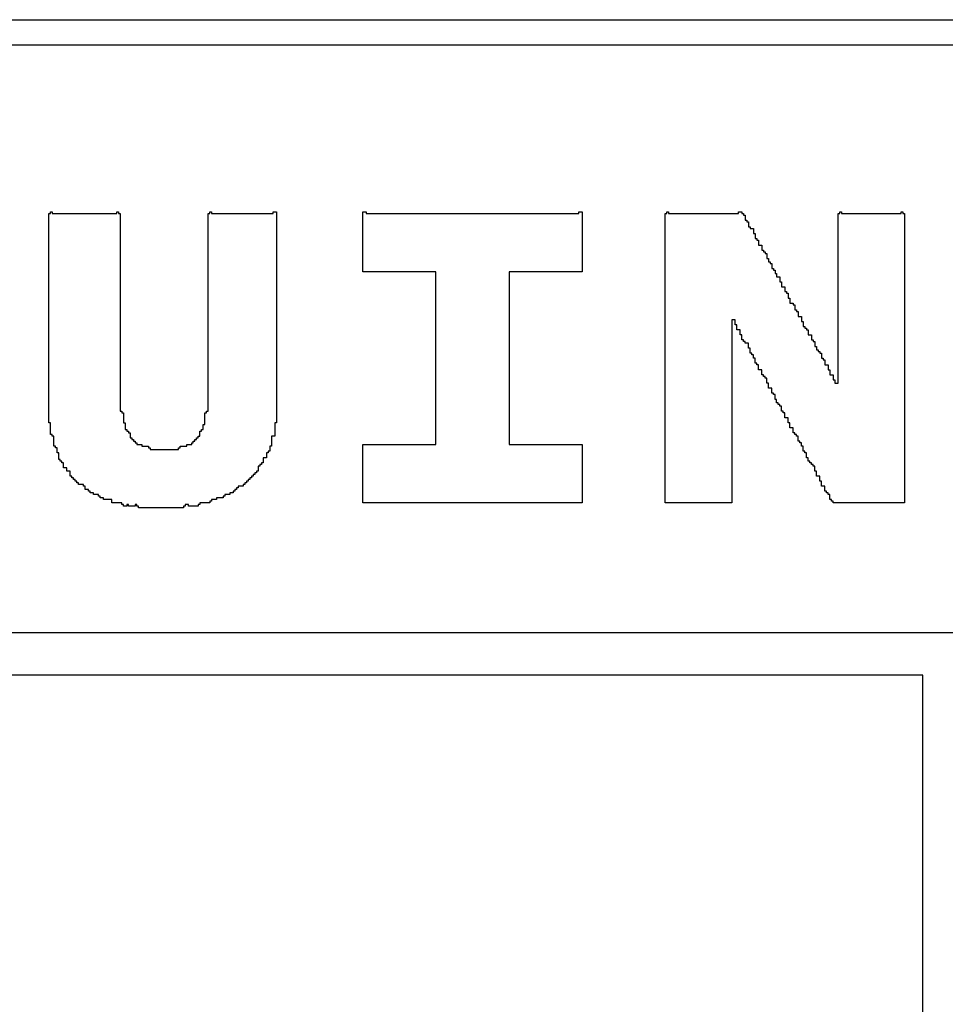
# Model space of a CAD drawing. Header units: millimetres. Extents: x -0.08 to 3.17, y -0.08 to 4.88.
# Tile 210 of 256: x 1.44 to 1.59, y 3.68 to 3.84. Entities that reach past the tile are written whole.
import ezdxf

# ---------------------------------------------------------------- set-up
doc = ezdxf.new("R2010")
doc.units = ezdxf.units.MM
doc.header["$MEASUREMENT"] = 0
for name, color, linetype in [('BottomLayer', 5, 'Continuous'), ('BottomOverlay', 54, 'Continuous'), ('MidLayer1', 16, 'Continuous'), ('MidLayer2', 76, 'Continuous'), ('TopLayer', 1, 'Continuous'), ('TopOverlay', 2, 'Continuous')]:
    doc.layers.add(name, color=color, linetype=linetype)

msp = doc.modelspace()

# ---------------------------------------------------------------- linework, layer by layer
at = {"layer": 'BottomLayer'}
msp.add_line((0.08066, 3.83858), (2.58785, 3.83858), dxfattribs=at)
at = {"layer": 'BottomOverlay'}
for p, q in [((1.16649, 3.74267), (1.99958, 3.74267)), ((1.58428, 3.73601), (1.34857, 3.73601)), ((1.58428, 3.7277), (1.58428, 3.73601)), ((1.58428, 3.72728), (1.58428, 3.7277)), ((1.58428, 3.51901), (1.58428, 3.72728))]:
    msp.add_line(p, q, dxfattribs=at)
at = {"layer": 'MidLayer1'}
msp.add_line((0.08066, 3.83858), (2.50174, 3.83858), dxfattribs=at)
at = {"layer": 'MidLayer2'}
msp.add_line((0.08066, 3.83858), (2.37065, 3.83858), dxfattribs=at)
at = {"layer": 'TopLayer'}
msp.add_line((0.07139, 3.83464), (2.58224, 3.83464), dxfattribs=at)
at = {"layer": 'TopOverlay'}
for p, q in [((1.44753, 3.77547), (1.44753, 3.80824)), ((1.44753, 3.80824), (1.44779, 3.80824)), ((1.44779, 3.80824), (1.44779, 3.8085)), ((1.44779, 3.8085), (1.44805, 3.8085)), ((1.44805, 3.8085), (1.44805, 3.80824)), ((1.44805, 3.80824), (1.45819, 3.80824)), ((1.45819, 3.80824), (1.45819, 3.8085)), ((1.45819, 3.8085), (1.45846, 3.8085)), ((1.45846, 3.8085), (1.45846, 3.80824)), ((1.45846, 3.80824), (1.45871, 3.80824)), ((1.45871, 3.80824), (1.45871, 3.7773)), ((1.4725, 3.7773), (1.4725, 3.80824)), ((1.4725, 3.80824), (1.47276, 3.80824)), ((1.47276, 3.80824), (1.47276, 3.8085)), ((1.47276, 3.8085), (1.47302, 3.8085)), ((1.47302, 3.8085), (1.47302, 3.80824)), ((1.47302, 3.80824), (1.48264, 3.80824)), ((1.48264, 3.80824), (1.48264, 3.8085)), ((1.48264, 3.8085), (1.48316, 3.8085)), ((1.48316, 3.8085), (1.48316, 3.77547)), ((1.49668, 3.79914), (1.49668, 3.8085)), ((1.49668, 3.8085), (1.4972, 3.8085)), ((1.4972, 3.8085), (1.4972, 3.80824)), ((1.4972, 3.80824), (1.53049, 3.80824)), ((1.53049, 3.80824), (1.53049, 3.8085)), ((1.53049, 3.8085), (1.53101, 3.8085)), ((1.53101, 3.8085), (1.53101, 3.79914)), ((1.54401, 3.79602), (1.54401, 3.80824)), ((1.54401, 3.80824), (1.54427, 3.80824)), ((1.54427, 3.80824), (1.54427, 3.8085)), ((1.54427, 3.8085), (1.54453, 3.8085)), ((1.54453, 3.8085), (1.54453, 3.80824)), ((1.54453, 3.80824), (1.55545, 3.80824)), ((1.55545, 3.80824), (1.55545, 3.8085)), ((1.55545, 3.8085), (1.55597, 3.8085)), ((1.55597, 3.8085), (1.55597, 3.80824)), ((1.55597, 3.80824), (1.55623, 3.80824)), ((1.55623, 3.80824), (1.55623, 3.80798)), ((1.55623, 3.80798), (1.55649, 3.80798)), ((1.55649, 3.80798), (1.55649, 3.8072)), ((1.57105, 3.78172), (1.57105, 3.80824)), ((1.57105, 3.80824), (1.57131, 3.80824)), ((1.57131, 3.80824), (1.57131, 3.8085)), ((1.57131, 3.8085), (1.57157, 3.8085)), ((1.57157, 3.8085), (1.57157, 3.80824)), ((1.57157, 3.80824), (1.58093, 3.80824)), ((1.58093, 3.80824), (1.58093, 3.8085)), ((1.58093, 3.8085), (1.58119, 3.8085)), ((1.58119, 3.8085), (1.58119, 3.80824)), ((1.58119, 3.80824), (1.58145, 3.80824)), ((1.58145, 3.80824), (1.58145, 3.76299)), ((1.55649, 3.8072), (1.55675, 3.8072)), ((1.55675, 3.8072), (1.55675, 3.80694)), ((1.55675, 3.80694), (1.55701, 3.80694)), ((1.55701, 3.80694), (1.55701, 3.80616)), ((1.55701, 3.80616), (1.55727, 3.80616)), ((1.55727, 3.80616), (1.55727, 3.8059)), ((1.55727, 3.8059), (1.55779, 3.8059)), ((1.55779, 3.8059), (1.55779, 3.80512)), ((1.55779, 3.80512), (1.55805, 3.80512)), ((1.55805, 3.80512), (1.55805, 3.80434)), ((1.55805, 3.80434), (1.55831, 3.80434)), ((1.55831, 3.80434), (1.55831, 3.80408)), ((1.55831, 3.80408), (1.55857, 3.80408)), ((1.55857, 3.80408), (1.55857, 3.8033)), ((1.55857, 3.8033), (1.55909, 3.8033)), ((1.55909, 3.8033), (1.55909, 3.80252)), ((1.55909, 3.80252), (1.55935, 3.80252)), ((1.55935, 3.80252), (1.55935, 3.80226)), ((1.55935, 3.80226), (1.55961, 3.80226)), ((1.55961, 3.80226), (1.55961, 3.802)), ((1.55961, 3.802), (1.55987, 3.802)), ((1.55987, 3.802), (1.55987, 3.80122)), ((1.55987, 3.80122), (1.56013, 3.80122)), ((1.56013, 3.80122), (1.56013, 3.8007)), ((1.56013, 3.8007), (1.56039, 3.8007)), ((1.56039, 3.8007), (1.56039, 3.80044)), ((1.56039, 3.80044), (1.56065, 3.80044)), ((1.56065, 3.80044), (1.56065, 3.79966)), ((1.50812, 3.79914), (1.49668, 3.79914)), ((1.50812, 3.77209), (1.50812, 3.79914)), ((1.53101, 3.79914), (1.51956, 3.79914)), ((1.51956, 3.79914), (1.51956, 3.77209)), ((1.56065, 3.79966), (1.56091, 3.79966)), ((1.56091, 3.79966), (1.56091, 3.7994)), ((1.56091, 3.7994), (1.56117, 3.7994)), ((1.56117, 3.7994), (1.56117, 3.79888)), ((1.56117, 3.79888), (1.56143, 3.79888)), ((1.56143, 3.79888), (1.56143, 3.79836)), ((1.56143, 3.79836), (1.56195, 3.79836)), ((1.56195, 3.79836), (1.56195, 3.79758)), ((1.56195, 3.79758), (1.56221, 3.79758)), ((1.56221, 3.79758), (1.56221, 3.7968)), ((1.56221, 3.7968), (1.56273, 3.7968)), ((1.56273, 3.7968), (1.56273, 3.79602)), ((1.54401, 3.79576), (1.54401, 3.79602)), ((1.54401, 3.76299), (1.54401, 3.79576)), ((1.56273, 3.79602), (1.56299, 3.79602)), ((1.56299, 3.79602), (1.56299, 3.79576)), ((1.56299, 3.79576), (1.56325, 3.79576)), ((1.56325, 3.79576), (1.56325, 3.79498)), ((1.56325, 3.79498), (1.56351, 3.79498)), ((1.56351, 3.79498), (1.56351, 3.7942)), ((1.56351, 3.7942), (1.56403, 3.7942)), ((1.56403, 3.7942), (1.56403, 3.79394)), ((1.56403, 3.79394), (1.56429, 3.79394)), ((1.56429, 3.79394), (1.56429, 3.79316)), ((1.56429, 3.79316), (1.56455, 3.79316)), ((1.56455, 3.79316), (1.56455, 3.7929)), ((1.56455, 3.7929), (1.56481, 3.7929)), ((1.56481, 3.7929), (1.56481, 3.79212)), ((1.56481, 3.79212), (1.56533, 3.79212)), ((1.56533, 3.79212), (1.56533, 3.79134)), ((1.55493, 3.7916), (1.55441, 3.7916)), ((1.55441, 3.7916), (1.55441, 3.76299)), ((1.55493, 3.79082), (1.55493, 3.7916)), ((1.55519, 3.79082), (1.55493, 3.79082)), ((1.55519, 3.79004), (1.55519, 3.79082)), ((1.56533, 3.79134), (1.56559, 3.79134)), ((1.56559, 3.79134), (1.56559, 3.79056)), ((1.56559, 3.79056), (1.56585, 3.79056)), ((1.56585, 3.79056), (1.56585, 3.7903)), ((1.55571, 3.79004), (1.55519, 3.79004)), ((1.55571, 3.78926), (1.55571, 3.79004)), ((1.55597, 3.78926), (1.55571, 3.78926)), ((1.55597, 3.78848), (1.55597, 3.78926)), ((1.56585, 3.7903), (1.56611, 3.7903)), ((1.56611, 3.7903), (1.56611, 3.79004)), ((1.56611, 3.79004), (1.56637, 3.79004)), ((1.56637, 3.79004), (1.56637, 3.78926)), ((1.56637, 3.78926), (1.56689, 3.78926)), ((1.56689, 3.78926), (1.56689, 3.78848)), ((1.55623, 3.78848), (1.55597, 3.78848)), ((1.55623, 3.78822), (1.55623, 3.78848)), ((1.55649, 3.78822), (1.55623, 3.78822)), ((1.55649, 3.78796), (1.55649, 3.78822)), ((1.55701, 3.78796), (1.55649, 3.78796)), ((1.55701, 3.78718), (1.55701, 3.78796)), ((1.56689, 3.78848), (1.56715, 3.78848)), ((1.56715, 3.78848), (1.56715, 3.78822)), ((1.56715, 3.78822), (1.56741, 3.78822)), ((1.56741, 3.78822), (1.56741, 3.78744)), ((1.56741, 3.78744), (1.56767, 3.78744)), ((1.56767, 3.78744), (1.56767, 3.78692)), ((1.55727, 3.78718), (1.55701, 3.78718)), ((1.55727, 3.7864), (1.55727, 3.78718)), ((1.55753, 3.7864), (1.55727, 3.7864)), ((1.55753, 3.78614), (1.55753, 3.7864)), ((1.55779, 3.78614), (1.55753, 3.78614)), ((1.55779, 3.78562), (1.55779, 3.78614)), ((1.56767, 3.78692), (1.56793, 3.78692)), ((1.56793, 3.78692), (1.56793, 3.78666)), ((1.56793, 3.78666), (1.56819, 3.78666)), ((1.56819, 3.78666), (1.56819, 3.7864)), ((1.56819, 3.7864), (1.56845, 3.7864)), ((1.56845, 3.7864), (1.56845, 3.78562)), ((1.55805, 3.78562), (1.55779, 3.78562)), ((1.55805, 3.78484), (1.55805, 3.78562)), ((1.55831, 3.78484), (1.55805, 3.78484)), ((1.55831, 3.78458), (1.55831, 3.78484)), ((1.55857, 3.78458), (1.55831, 3.78458)), ((1.55857, 3.7838), (1.55857, 3.78458)), ((1.56845, 3.78562), (1.56871, 3.78562)), ((1.56871, 3.78562), (1.56871, 3.78536)), ((1.56871, 3.78536), (1.56897, 3.78536)), ((1.56897, 3.78536), (1.56897, 3.78458)), ((1.56897, 3.78458), (1.56949, 3.78458)), ((1.56949, 3.78458), (1.56949, 3.7838)), ((1.55909, 3.7838), (1.55857, 3.7838)), ((1.55909, 3.78302), (1.55909, 3.7838)), ((1.55935, 3.78302), (1.55909, 3.78302)), ((1.55935, 3.78276), (1.55935, 3.78302)), ((1.55961, 3.78276), (1.55935, 3.78276)), ((1.55961, 3.7825), (1.55961, 3.78276)), ((1.56949, 3.7838), (1.56975, 3.7838)), ((1.56975, 3.7838), (1.56975, 3.78302)), ((1.56975, 3.78302), (1.57027, 3.78302)), ((1.57027, 3.78302), (1.57027, 3.78224)), ((1.55987, 3.7825), (1.55961, 3.7825)), ((1.55987, 3.78172), (1.55987, 3.7825)), ((1.56013, 3.78172), (1.55987, 3.78172)), ((1.56013, 3.78094), (1.56013, 3.78172)), ((1.57027, 3.78224), (1.57053, 3.78224)), ((1.57053, 3.78224), (1.57053, 3.78172)), ((1.57053, 3.78172), (1.57105, 3.78172)), ((1.56065, 3.78094), (1.56013, 3.78094)), ((1.56065, 3.78016), (1.56065, 3.78094)), ((1.56091, 3.78016), (1.56065, 3.78016)), ((1.56091, 3.7799), (1.56091, 3.78016)), ((1.56117, 3.7799), (1.56091, 3.7799)), ((1.56117, 3.77912), (1.56117, 3.7799)), ((1.56143, 3.77912), (1.56117, 3.77912)), ((1.56143, 3.7786), (1.56143, 3.77912)), ((1.56169, 3.7786), (1.56143, 3.7786)), ((1.56169, 3.77834), (1.56169, 3.7786)), ((1.56195, 3.77834), (1.56169, 3.77834)), ((1.56195, 3.77808), (1.56195, 3.77834)), ((1.45871, 3.7773), (1.45897, 3.7773)), ((1.45897, 3.7773), (1.45897, 3.77704)), ((1.45897, 3.77704), (1.45924, 3.77704)), ((1.45924, 3.77704), (1.45924, 3.77547)), ((1.47198, 3.77521), (1.47198, 3.77704)), ((1.47198, 3.77704), (1.47224, 3.77704)), ((1.47224, 3.77704), (1.47224, 3.7773)), ((1.47224, 3.7773), (1.4725, 3.7773)), ((1.56221, 3.77808), (1.56195, 3.77808)), ((1.56221, 3.7773), (1.56221, 3.77808)), ((1.56247, 3.7773), (1.56221, 3.7773)), ((1.56247, 3.77704), (1.56247, 3.7773)), ((1.56273, 3.77704), (1.56247, 3.77704)), ((1.56273, 3.77625), (1.56273, 3.77704)), ((1.44779, 3.77547), (1.44753, 3.77547)), ((1.44779, 3.77365), (1.44779, 3.77547)), ((1.45924, 3.77547), (1.4595, 3.77547)), ((1.4595, 3.77547), (1.4595, 3.77443)), ((1.47172, 3.77443), (1.47172, 3.77521)), ((1.47172, 3.77521), (1.47198, 3.77521)), ((1.48316, 3.77547), (1.4829, 3.77547)), ((1.4829, 3.77547), (1.4829, 3.77339)), ((1.56325, 3.77625), (1.56273, 3.77625)), ((1.56325, 3.77547), (1.56325, 3.77625)), ((1.56351, 3.77547), (1.56325, 3.77547)), ((1.56351, 3.77469), (1.56351, 3.77547)), ((1.44805, 3.77365), (1.44779, 3.77365)), ((1.44805, 3.77339), (1.44805, 3.77365)), ((1.4595, 3.77443), (1.45976, 3.77443)), ((1.45976, 3.77443), (1.45976, 3.77417)), ((1.45976, 3.77417), (1.46002, 3.77417)), ((1.46002, 3.77417), (1.46002, 3.77391)), ((1.46002, 3.77391), (1.46028, 3.77391)), ((1.46028, 3.77391), (1.46028, 3.77313)), ((1.4712, 3.77365), (1.4712, 3.77417)), ((1.4712, 3.77417), (1.47146, 3.77417)), ((1.4712, 3.77339), (1.4712, 3.77365)), ((1.47146, 3.77417), (1.47146, 3.77443)), ((1.47146, 3.77443), (1.47172, 3.77443)), ((1.56403, 3.77469), (1.56351, 3.77469)), ((1.56403, 3.77391), (1.56403, 3.77469)), ((1.56429, 3.77391), (1.56403, 3.77391)), ((1.56429, 3.77365), (1.56429, 3.77391)), ((1.56455, 3.77365), (1.56429, 3.77365)), ((1.56455, 3.77339), (1.56455, 3.77365)), ((1.44831, 3.77339), (1.44805, 3.77339)), ((1.44831, 3.77183), (1.44831, 3.77339)), ((1.46028, 3.77313), (1.46054, 3.77313)), ((1.46054, 3.77313), (1.46054, 3.77287)), ((1.46054, 3.77287), (1.4608, 3.77287)), ((1.4608, 3.77287), (1.4608, 3.77261)), ((1.4608, 3.77261), (1.46106, 3.77261)), ((1.46106, 3.77261), (1.46106, 3.77235)), ((1.46106, 3.77235), (1.46132, 3.77235)), ((1.46132, 3.77235), (1.46132, 3.77209)), ((1.46132, 3.77209), (1.4621, 3.77209)), ((1.4621, 3.77209), (1.4621, 3.77183)), ((1.46912, 3.77183), (1.46912, 3.77209)), ((1.46912, 3.77209), (1.4699, 3.77209)), ((1.4699, 3.77209), (1.4699, 3.77235)), ((1.4699, 3.77235), (1.47016, 3.77235)), ((1.47016, 3.77235), (1.47016, 3.77261)), ((1.47016, 3.77261), (1.47042, 3.77261)), ((1.47042, 3.77261), (1.47042, 3.77287)), ((1.47042, 3.77287), (1.47068, 3.77287)), ((1.47068, 3.77287), (1.47068, 3.77313)), ((1.47068, 3.77313), (1.47094, 3.77313)), ((1.47094, 3.77313), (1.47094, 3.77339)), ((1.47094, 3.77339), (1.4712, 3.77339)), ((1.4829, 3.77339), (1.48238, 3.77339)), ((1.48238, 3.77339), (1.48238, 3.77183)), ((1.49668, 3.76299), (1.49668, 3.77209)), ((1.49668, 3.77209), (1.50812, 3.77209)), ((1.51956, 3.77209), (1.53101, 3.77209)), ((1.53101, 3.77209), (1.53101, 3.76299)), ((1.56481, 3.77339), (1.56455, 3.77339)), ((1.56481, 3.77261), (1.56481, 3.77339)), ((1.56507, 3.77261), (1.56481, 3.77261)), ((1.56507, 3.77235), (1.56507, 3.77261)), ((1.56533, 3.77235), (1.56507, 3.77235)), ((1.56533, 3.77183), (1.56533, 3.77235)), ((1.44857, 3.77183), (1.44831, 3.77183)), ((1.44857, 3.77157), (1.44857, 3.77183)), ((1.44883, 3.77157), (1.44857, 3.77157)), ((1.44883, 3.77079), (1.44883, 3.77157)), ((1.44909, 3.77079), (1.44883, 3.77079)), ((1.44909, 3.76975), (1.44909, 3.77079)), ((1.4621, 3.77183), (1.46314, 3.77183)), ((1.46314, 3.77183), (1.46314, 3.77157)), ((1.46314, 3.77157), (1.4634, 3.77157)), ((1.4634, 3.77157), (1.4634, 3.77131)), ((1.4634, 3.77131), (1.46782, 3.77131)), ((1.46782, 3.77131), (1.46782, 3.77157)), ((1.46782, 3.77157), (1.46808, 3.77157)), ((1.46808, 3.77157), (1.46808, 3.77183)), ((1.46808, 3.77183), (1.46912, 3.77183)), ((1.48186, 3.77079), (1.4816, 3.77079)), ((1.4816, 3.77079), (1.4816, 3.77001)), ((1.48212, 3.77105), (1.48186, 3.77105)), ((1.48186, 3.77105), (1.48186, 3.77079)), ((1.48238, 3.77183), (1.48212, 3.77183)), ((1.48212, 3.77183), (1.48212, 3.77105)), ((1.56559, 3.77183), (1.56533, 3.77183)), ((1.56559, 3.77105), (1.56559, 3.77183)), ((1.56585, 3.77105), (1.56559, 3.77105)), ((1.56585, 3.77079), (1.56585, 3.77105)), ((1.56611, 3.77079), (1.56585, 3.77079)), ((1.56611, 3.77001), (1.56611, 3.77079)), ((1.44935, 3.76975), (1.44909, 3.76975)), ((1.44935, 3.76949), (1.44935, 3.76975)), ((1.44961, 3.76949), (1.44935, 3.76949)), ((1.44961, 3.76923), (1.44961, 3.76949)), ((1.44987, 3.76923), (1.44961, 3.76923)), ((1.44987, 3.76845), (1.44987, 3.76923)), ((1.48082, 3.76897), (1.48056, 3.76897)), ((1.48056, 3.76897), (1.48056, 3.76871)), ((1.48108, 3.76923), (1.48082, 3.76923)), ((1.48082, 3.76923), (1.48082, 3.76897)), ((1.4816, 3.77001), (1.48108, 3.77001)), ((1.48108, 3.77001), (1.48108, 3.76923)), ((1.56637, 3.77001), (1.56611, 3.77001)), ((1.56637, 3.76949), (1.56637, 3.77001)), ((1.56663, 3.76949), (1.56637, 3.76949)), ((1.56663, 3.76923), (1.56663, 3.76949)), ((1.56689, 3.76923), (1.56663, 3.76923)), ((1.56689, 3.76897), (1.56689, 3.76923)), ((1.56715, 3.76897), (1.56689, 3.76897)), ((1.56715, 3.76871), (1.56715, 3.76897)), ((1.45039, 3.76845), (1.44987, 3.76845)), ((1.45039, 3.76793), (1.45039, 3.76845)), ((1.45091, 3.76793), (1.45039, 3.76793)), ((1.45091, 3.76715), (1.45091, 3.76793)), ((1.47978, 3.76741), (1.47952, 3.76741)), ((1.47952, 3.76741), (1.47952, 3.76715)), ((1.48004, 3.76767), (1.47978, 3.76767)), ((1.47978, 3.76767), (1.47978, 3.76741)), ((1.4803, 3.76793), (1.48004, 3.76793)), ((1.48004, 3.76793), (1.48004, 3.76767)), ((1.48056, 3.76871), (1.4803, 3.76871)), ((1.4803, 3.76871), (1.4803, 3.76793)), ((1.56741, 3.76871), (1.56715, 3.76871)), ((1.56741, 3.76793), (1.56741, 3.76871)), ((1.56767, 3.76793), (1.56741, 3.76793)), ((1.56767, 3.76715), (1.56767, 3.76793)), ((1.45117, 3.76715), (1.45091, 3.76715)), ((1.45117, 3.76689), (1.45117, 3.76715)), ((1.45143, 3.76689), (1.45117, 3.76689)), ((1.45143, 3.76663), (1.45143, 3.76689)), ((1.45169, 3.76663), (1.45143, 3.76663)), ((1.45169, 3.76637), (1.45169, 3.76663)), ((1.45195, 3.76637), (1.45169, 3.76637)), ((1.45195, 3.76611), (1.45195, 3.76637)), ((1.45221, 3.76611), (1.45195, 3.76611)), ((1.45221, 3.76585), (1.45221, 3.76611)), ((1.45299, 3.76585), (1.45221, 3.76585)), ((1.45299, 3.76559), (1.45299, 3.76585)), ((1.47822, 3.76585), (1.47796, 3.76585)), ((1.47796, 3.76585), (1.47796, 3.76559)), ((1.47848, 3.76611), (1.47822, 3.76611)), ((1.47822, 3.76611), (1.47822, 3.76585)), ((1.47874, 3.76637), (1.47848, 3.76637)), ((1.47848, 3.76637), (1.47848, 3.76611)), ((1.479, 3.76663), (1.47874, 3.76663)), ((1.47874, 3.76663), (1.47874, 3.76637)), ((1.47926, 3.76689), (1.479, 3.76689)), ((1.479, 3.76689), (1.479, 3.76663)), ((1.47952, 3.76715), (1.47926, 3.76715)), ((1.47926, 3.76715), (1.47926, 3.76689)), ((1.56819, 3.76715), (1.56767, 3.76715)), ((1.56819, 3.76637), (1.56819, 3.76715)), ((1.56845, 3.76637), (1.56819, 3.76637)), ((1.56845, 3.76559), (1.56845, 3.76637)), ((1.45325, 3.76559), (1.45299, 3.76559)), ((1.45325, 3.76507), (1.45325, 3.76559)), ((1.45377, 3.76507), (1.45325, 3.76507)), ((1.45377, 3.76481), (1.45377, 3.76507)), ((1.45403, 3.76481), (1.45377, 3.76481)), ((1.45403, 3.76455), (1.45403, 3.76481)), ((1.45455, 3.76455), (1.45403, 3.76455)), ((1.45455, 3.76429), (1.45455, 3.76455)), ((1.45533, 3.76429), (1.45455, 3.76429)), ((1.45533, 3.76403), (1.45533, 3.76429)), ((1.47588, 3.76429), (1.4751, 3.76429)), ((1.4751, 3.76429), (1.4751, 3.76403)), ((1.4764, 3.76455), (1.47588, 3.76455)), ((1.47588, 3.76455), (1.47588, 3.76429)), ((1.47666, 3.76481), (1.4764, 3.76481)), ((1.4764, 3.76481), (1.4764, 3.76455)), ((1.47692, 3.76507), (1.47666, 3.76507)), ((1.47666, 3.76507), (1.47666, 3.76481)), ((1.47718, 3.76533), (1.47692, 3.76533)), ((1.47692, 3.76533), (1.47692, 3.76507)), ((1.47796, 3.76559), (1.47718, 3.76559)), ((1.47718, 3.76559), (1.47718, 3.76533)), ((1.56897, 3.76559), (1.56845, 3.76559)), ((1.56897, 3.76481), (1.56897, 3.76559)), ((1.56923, 3.76481), (1.56897, 3.76481)), ((1.56923, 3.76455), (1.56923, 3.76481)), ((1.56949, 3.76455), (1.56923, 3.76455)), ((1.56949, 3.76429), (1.56949, 3.76455)), ((1.56975, 3.76429), (1.56949, 3.76429)), ((1.56975, 3.76351), (1.56975, 3.76429)), ((1.45559, 3.76403), (1.45533, 3.76403)), ((1.45559, 3.76377), (1.45559, 3.76403)), ((1.45611, 3.76377), (1.45559, 3.76377)), ((1.45611, 3.76351), (1.45611, 3.76377)), ((1.45741, 3.76351), (1.45611, 3.76351)), ((1.45741, 3.76299), (1.45741, 3.76351)), ((1.45897, 3.76299), (1.45741, 3.76299)), ((1.45897, 3.76273), (1.45897, 3.76299)), ((1.45924, 3.76273), (1.45897, 3.76273)), ((1.45924, 3.76247), (1.45924, 3.76273)), ((1.46002, 3.76273), (1.45976, 3.76273)), ((1.45976, 3.76273), (1.45976, 3.76247)), ((1.46002, 3.76247), (1.46002, 3.76273)), ((1.46132, 3.76273), (1.46106, 3.76273)), ((1.46106, 3.76273), (1.46106, 3.76247)), ((1.46132, 3.76247), (1.46132, 3.76273)), ((1.46938, 3.76273), (1.46886, 3.76273)), ((1.46886, 3.76273), (1.46886, 3.76247)), ((1.46938, 3.76247), (1.46938, 3.76273)), ((1.4712, 3.76273), (1.47094, 3.76273)), ((1.47094, 3.76273), (1.47094, 3.76247)), ((1.47276, 3.76299), (1.4712, 3.76299)), ((1.4712, 3.76299), (1.4712, 3.76273)), ((1.47302, 3.76325), (1.47276, 3.76325)), ((1.47276, 3.76325), (1.47276, 3.76299)), ((1.4738, 3.76351), (1.47302, 3.76351)), ((1.47302, 3.76351), (1.47302, 3.76325)), ((1.47484, 3.76377), (1.4738, 3.76377)), ((1.4738, 3.76377), (1.4738, 3.76351)), ((1.4751, 3.76403), (1.47484, 3.76403)), ((1.47484, 3.76403), (1.47484, 3.76377)), ((1.50578, 3.76299), (1.49668, 3.76299)), ((1.50604, 3.76299), (1.50578, 3.76299)), ((1.53101, 3.76299), (1.50604, 3.76299)), ((1.55441, 3.76299), (1.54401, 3.76299)), ((1.57001, 3.76351), (1.56975, 3.76351)), ((1.57001, 3.76325), (1.57001, 3.76351)), ((1.57027, 3.76325), (1.57001, 3.76325)), ((1.57027, 3.76299), (1.57027, 3.76325)), ((1.58145, 3.76299), (1.57027, 3.76299)), ((1.45976, 3.76247), (1.45924, 3.76247)), ((1.46106, 3.76247), (1.46002, 3.76247)), ((1.46158, 3.76247), (1.46132, 3.76247)), ((1.46158, 3.76221), (1.46158, 3.76247)), ((1.4686, 3.76221), (1.46158, 3.76221)), ((1.46886, 3.76247), (1.4686, 3.76247)), ((1.4686, 3.76247), (1.4686, 3.76221)), ((1.47094, 3.76247), (1.46938, 3.76247))]:
    msp.add_line(p, q, dxfattribs=at)

doc.saveas('drawing.dxf')
